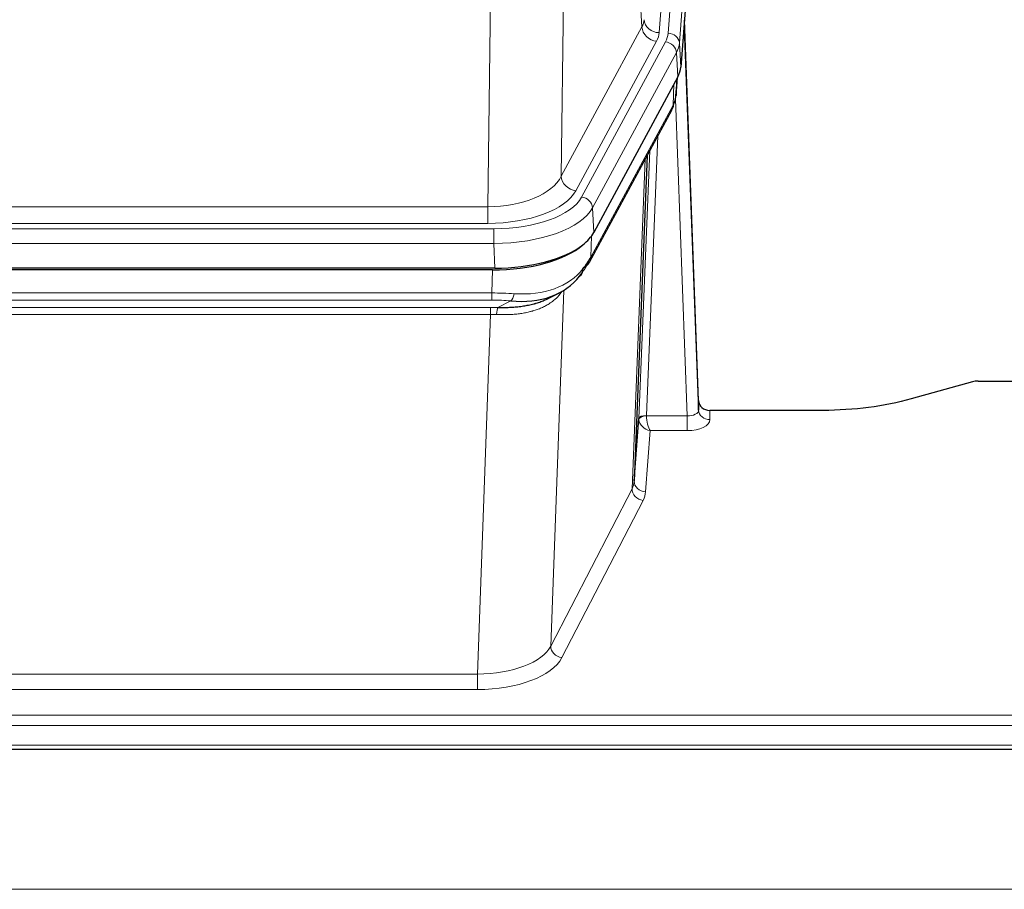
# Model space of a CAD drawing. Header units: inches. Extents: x 0 to 23760, y -13 to 16800.
# Tile 123 of 247: x 4941 to 5201, y 13868 to 14098. Entities that reach past the tile are written whole.
import ezdxf

# ---------------------------------------------------------------- set-up
doc = ezdxf.new("R2010")
doc.units = ezdxf.units.IN
doc.layers.add('1', color=7, linetype='Continuous', true_color=0xffffff)

msp = doc.modelspace()

# ---------------------------------------------------------------- linework, layer by layer
at = {"layer": '1', "color": 110, "linetype": 'Continuous', "lineweight": 13}
for p, q in [((5122.86, 14267.054), (5109.794, 14094.281)), ((5112.141, 14094.128), (5125.252, 14267.489)), ((5128.246, 14264.919), (5115.135, 14091.558)), ((5105.221, 14095.798), (5100.869, 14170.05)), ((5084.826, 14131.905), (5083.869, 14056.255)), ((5064.426, 14048.22), (5065.394, 14124.716)), ((5083.869, 14056.255), (5105.221, 14095.798)), ((5087.745, 14052.446), (5109.096, 14091.99)), ((5089.27, 14050.772), (5111.444, 14091.837)), ((5115.135, 14091.558), (5115.509, 14085.186)), ((5114.351, 14088.981), (5092.177, 14047.915)), ((5114.724, 14082.608), (5114.351, 14088.981)), ((5114.24, 14077.683), (5114.594, 14082.367)), ((5113.454, 14075.104), (5113.673, 14080.661)), ((5117.221, 13992.86), (5114.09, 14076.712)), ((5091.707, 14034.828), (5113.454, 14075.104)), ((5109.437, 14066.998), (5106.415, 13992.947)), ((5104.417, 13992.181), (5107.31, 14063.058)), ((5102.603, 13973.552), (5106.071, 14060.763)), ((4851.783, 14048.22), (5064.426, 14048.22)), ((5064.426, 14043.806), (5064.426, 14048.22)), ((5092.177, 14047.915), (5092.47, 14041.394)), ((4850.194, 14042.382), (5066.015, 14042.382)), ((5064.426, 14043.806), (4851.783, 14043.806)), ((5066.015, 14038.477), (5066.015, 14042.382)), ((5091.884, 14040.464), (5091.707, 14034.828)), ((5066.015, 14038.477), (4850.194, 14038.477)), ((5066.308, 14031.956), (5066.015, 14038.477)), ((5065.525, 14025.383), (5065.716, 14031.474)), ((4850.684, 14025.383), (5065.525, 14025.383)), ((5065.525, 14023.517), (5065.525, 14025.383)), ((5084.554, 14026.078), (5081.118, 13931.938)), ((5065.525, 14023.517), (4850.684, 14023.517)), ((4851.026, 14021.575), (5065.183, 14021.575)), ((5065.183, 14019.71), (5065.183, 14021.575)), ((5067.096, 14021.544), (5070.549, 14023.289)), ((5065.183, 14019.71), (4851.026, 14019.71)), ((5061.709, 13924.534), (5065.183, 14019.71)), ((5106.416, 13992.86), (5117.221, 13992.86)), ((5117.221, 13992.86), (5117.221, 13988.945)), ((5123.202, 13994.307), (5123.212, 13991.859)), ((5107.379, 13988.945), (5106.185, 13972.796)), ((5117.221, 13988.945), (5107.379, 13988.945)), ((5081.118, 13931.938), (5102.603, 13973.552)), ((5105.512, 13970.489), (5084.027, 13928.875)), ((4854.499, 13924.534), (5061.709, 13924.534)), ((5061.709, 13924.534), (5061.709, 13920.433)), ((5061.709, 13920.433), (4854.499, 13920.433)), ((4680.104, 13913.672), (5237.104, 13913.672)), ((4680.104, 13910.938), (5237.104, 13910.938)), ((4680.104, 13905.69), (5237.104, 13905.69)), ((2125.604, 13867.56), (6882.604, 13867.56))]:
    msp.add_line(p, q, dxfattribs=at)
at = {"layer": '1', "color": 2, "linetype": 'Continuous', "lineweight": 25}
for p, q in [((5128.626, 14258.639), (5115.509, 14085.186)), ((5120.203, 13996.928), (5116.445, 14097.567)), ((5116.525, 14093.174), (5120.214, 13994.392)), ((5114.724, 14082.608), (5092.47, 14041.394)), ((5114.233, 14077.57), (5114.596, 14082.372)), ((5114.41, 14082.027), (5114.24, 14077.683)), ((5114.233, 14077.57), (5114.24, 14077.683)), ((5091.348, 14033.498), (5113.095, 14073.774)), ((5106.616, 14061.774), (5103.189, 13975.563)), ((5066.308, 14031.956), (4849.901, 14031.956)), ((5065.716, 14031.474), (4850.493, 14031.474)), ((5080.413, 14023.91), (5083.207, 14025.322)), ((5192.648, 14001.879), (5176.484, 13997.348)), ((5194.147, 14002.074), (5237.104, 14002.074)), ((5120.214, 13994.392), (5120.203, 13996.928)), ((5153.104, 13994.307), (5123.202, 13994.307)), ((5103.189, 13975.563), (5104.417, 13992.181)), ((4680.104, 13904.675), (5237.104, 13904.675))]:
    msp.add_line(p, q, dxfattribs=at)
at = {"layer": '1', "color": 110, "linetype": 'Continuous', "lineweight": 13}
for centre, major_axis, ratio, start_param, end_param in [((5085.776, 14098.219), (-20.038, 0.241), 0.4621297, 2.903225, 3.1123764), ((5109.794, 14097.829), (3.989, -0.302), 0.8864705, 3.2608937, 4.7793301), ((5116.525, 14091.021), (-0.214, 6.443), 0.0117452, 5.0526437, 5.774114), ((5109.096, 14095.538), (3.52, -1.9), 0.8606628, 3.6289862, 5.1474227), ((5085.776, 14094.671), (-24.033, 0.005), 0.4611335, 2.8976848, 3.1068362), ((5088.123, 14094.519), (-24.033, 0.005), 0.4611335, 2.8976848, 3.1068362), ((5112.141, 14091.467), (2.991, -0.226), 0.8864705, 0.119301, 1.6377375), ((5111.444, 14089.176), (2.64, -1.425), 0.8606628, 0.4873936, 2.00583), ((5088.123, 14091.858), (27.028, 0.171), 0.4605351, 6.0362132, 6.2453646), ((5113.527, 14093.082), (2.998, 0.112), 0.4302668, 5.7021495, 6.2671208), ((5109.576, 14075.674), (3.52, -1.9), 0.8606628, 0.0000038, 0.4001271), ((5086.445, 14057.894), (27.539, 20.422), 0.1820479, 5.9117309, 5.943711), ((5064.505, 14058.827), (20.002, 0.126), 0.5302672, 4.7050812, 6.0263936), ((5087.745, 14055.994), (-3.52, 1.9), 0.8606628, 0.4873936, 2.00583), ((5064.505, 14055.279), (24.002, 0.049), 0.477994, 4.708097, 6.0294094), ((5065.963, 14053.479), (-24.02, 0.03), 0.4619935, 1.5735185, 2.8978281), ((5089.27, 14048.111), (2.64, -1.425), 0.8606628, 0.4873936, 2.00583), ((5065.963, 14050.818), (27.018, 0.111), 0.4567867, 4.7124116, 6.0367213), ((5087.828, 14035.399), (3.52, -1.9), 0.8606628, 0.0000038, 0.4001271), ((5065.779, 14046.766), (-25.329, 12.681), 0.6929209, 2.1169098, 3.0007467), ((5064.876, 14017.949), (27.015, 0.091), 0.2751837, 1.3250001, 1.545831), ((5070.549, 14027.124), (-0.368, -3.983), 0.2964475, 0.3019504, 1.0888865), ((5064.394, 14011.763), (24.025, 0.387), 0.4081205, 1.4515092, 1.5313568), ((5064.876, 14014.114), (23.017, 0.318), 0.4083138, 1.3161001, 1.5369309), ((5067.096, 14017.709), (0.131, 3.998), 0.1099517, 0.2897867, 1.0584981), ((5064.394, 14007.927), (20.023, 0.877), 0.5868265, 1.4258227, 1.5056703), ((5106.415, 13992.086), (1.998, -0.082), 0.4302193, 1.5883537, 3.1255299), ((5106.416, 13991.999), (-1.996, -0.13), 0.4297663, 4.6843512, 6.2157251), ((5107.415, 13992.915), (1.001, 0.011), 0.9036686, 3.0949665, 3.1907321), ((5107.379, 13991.568), (-0.506, 2.997), 0.2740591, 1.0794715, 2.5891813), ((5117.209, 13994.483), (-3.004, 0.138), 0.5390598, 1.5996723, 3.1704686), ((5123.212, 13994.483), (-3, -0.013), 0.8746179, 0.0299147, 1.5670846), ((5107.415, 13992.054), (-2.996, 0.15), 0.8842154, 0.0089587, 0.1047242), ((5107.379, 13991.568), (-2.669, 1.608), 0.8008031, 0.5106166, 2.0203264), ((5117.209, 13991.859), (-6.003, 0.008), 0.4854373, 1.5734916, 3.1442879), ((5083.186, 13975.818), (20.016, 0.121), 0.4848834, 6.0350943, 6.2444185), ((5106.185, 13975.42), (2.992, -0.221), 0.8740585, 3.1714428, 4.7769181), ((5105.512, 13973.113), (2.666, -1.376), 0.8484453, 3.5215353, 5.1252561), ((5083.186, 13973.194), (23.014, 0.002), 0.4845187, 6.038018, 6.2473422), ((5061.703, 13934.208), (20.013, 0.104), 0.483363, 4.7101919, 6.0355739), ((5084.027, 13931.499), (2.666, -1.376), 0.8484453, 3.5215353, 5.1252561), ((5061.703, 13931.584), (-23.012, 0.004), 0.4845836, 1.5711584, 2.8965404)]:
    msp.add_ellipse(centre, major_axis=major_axis, ratio=ratio, start_param=start_param, end_param=end_param, dxfattribs=at)
at = {"layer": '1', "color": 2, "linetype": 'Continuous', "lineweight": 25}
for centre, major_axis, ratio, start_param, end_param in [((5088.488, 14085.625), (-27.037, 0.006), 0.4611335, 2.8976848, 3.1068362), ((5087.595, 14087.171), (-26.161, 11.46), 0.4493681, 3.1218709, 3.267222), ((5086.445, 14057.894), (27.174, 22.247), 0.2659525, 6.0029113, 6.0348914), ((5109.742, 14075.995), (3.584, -1.776), 0.8816114, 6.2824956, 6.6531678), ((5066.25, 14044.44), (-27.023, 0.034), 0.4619935, 2.6128783, 2.8978281), ((5065.69, 14043.949), (-27.01, 0.015), 0.4618579, 1.5720062, 2.656), ((5066.25, 14044.44), (-27.023, 0.034), 0.4619935, 1.5735185, 2.6128783), ((5064.876, 14017.949), (27.355, 20.182), 0.1876908, 5.6857719, 5.9066027), ((5067.572, 14015.086), (23.434, 19.972), 0.1471226, 5.6997031, 5.9205339), ((5086.052, 14032.717), (3.195, -2.407), 0.6715965, 6.033487, 6.820423), ((5087.828, 14035.399), (3.52, -1.9), 0.8606628, 5.9153676, 6.2831892), ((5065.779, 14046.766), (-23.359, 16.381), 0.7286412, 2.2260513, 3.1098882), ((5194.15, 14000.616), (-3, 0.002), 0.4856498, 4.7136997, 5.2369038), ((5123.201, 13997.02), (-3, 0.002), 0.9042699, 0.0343167, 1.5714866)]:
    msp.add_ellipse(centre, major_axis=major_axis, ratio=ratio, start_param=start_param, end_param=end_param, dxfattribs=at)
msp.add_open_spline([(5113.095, 14073.774), (5113.216, 14073.997), (5113.326, 14074.219)], degree=2, dxfattribs=at)
at = {"layer": '1', "color": 110, "linetype": 'Continuous', "lineweight": 13}
msp.add_open_spline([(5084.156, 14025.952), (5084.001, 14025.7), (5083.829, 14025.45), (5083.453, 14024.961), (5083.25, 14024.72), (5082.812, 14024.249), (5082.578, 14024.018), (5082.078, 14023.568), (5081.812, 14023.349), (5081.39, 14023.03), (5081.245, 14022.925), (5081.022, 14022.771), (5080.946, 14022.72), (5080.794, 14022.619), (5080.717, 14022.569), (5080.329, 14022.323), (5080.006, 14022.135), (5079.336, 14021.779), (5078.642, 14021.443), (5077.901, 14021.146), (5077.135, 14020.869), (5076.741, 14020.74), (5076.283, 14020.607), (5076.231, 14020.592), (5076.129, 14020.563), (5076.077, 14020.549), (5075.923, 14020.506), (5075.612, 14020.423), (5075.297, 14020.347), (5074.662, 14020.203), (5074.231, 14020.118), (5073.357, 14019.97), (5072.913, 14019.907), (5072.011, 14019.801), (5071.554, 14019.758), (5070.856, 14019.709), (5070.622, 14019.695), (5070.268, 14019.678), (5070.15, 14019.672), (5069.912, 14019.663), (5069.793, 14019.659), (5069.197, 14019.642), (5068.717, 14019.639), (5067.752, 14019.648), (5067.266, 14019.66), (5066.777, 14019.681)], degree=3, knots=[0, 0, 0, 0, 0.0625, 0.0625, 0.125, 0.125, 0.1875, 0.1875, 0.25, 0.25, 0.28125, 0.28125, 0.296875, 0.296875, 0.3125, 0.3125, 0.375, 0.375, 0.4375, 0.5, 0.5, 0.5625, 0.5625, 0.5703125, 0.5703125, 0.578125, 0.578125, 0.59375, 0.625, 0.625, 0.6875, 0.6875, 0.75, 0.75, 0.8125, 0.8125, 0.84375, 0.84375, 0.859375, 0.859375, 0.875, 0.875, 0.9375, 0.9375, 1, 1, 1, 1], dxfattribs=at)
at = {"layer": '1', "color": 2, "linetype": 'Continuous', "lineweight": 25}
for points, knots in [([(5067.096, 14021.544), (5067.614, 14021.535), (5068.129, 14021.533), (5069.155, 14021.545), (5069.665, 14021.56), (5070.299, 14021.589), (5070.426, 14021.596), (5070.679, 14021.61), (5070.805, 14021.618), (5071.182, 14021.643), (5071.431, 14021.662), (5072.173, 14021.726), (5072.66, 14021.778), (5073.619, 14021.903), (5074.09, 14021.975), (5075.019, 14022.141), (5075.476, 14022.235), (5076.149, 14022.392), (5076.372, 14022.447), (5076.703, 14022.534), (5076.813, 14022.563), (5076.977, 14022.609), (5077.031, 14022.624), (5077.14, 14022.655), (5077.626, 14022.796), (5078.095, 14022.95), (5078.9, 14023.241), (5079.598, 14023.52), (5080.252, 14023.828), (5080.534, 14023.971)], [0, 0, 0, 0, 0.1020877, 0.1020877, 0.2041754, 0.2041754, 0.2296973, 0.2296973, 0.2552192, 0.2552192, 0.3062631, 0.3062631, 0.4083508, 0.4083508, 0.5104385, 0.5104385, 0.6125262, 0.6125262, 0.66357, 0.66357, 0.6890919, 0.6890919, 0.7018529, 0.7018529, 0.7146139, 0.8167015, 0.8167015, 0.9187892, 1, 1, 1, 1]), ([(5176.484, 13997.348), (5172.95, 13996.357), (5169.149, 13995.593), (5161.266, 13994.568), (5157.185, 13994.307), (5153.104, 13994.307)], [0, 0, 0, 0, 0.5, 0.5, 1, 1, 1, 1])]:
    msp.add_open_spline(points, degree=3, knots=knots, dxfattribs=at)

doc.saveas('drawing.dxf')
